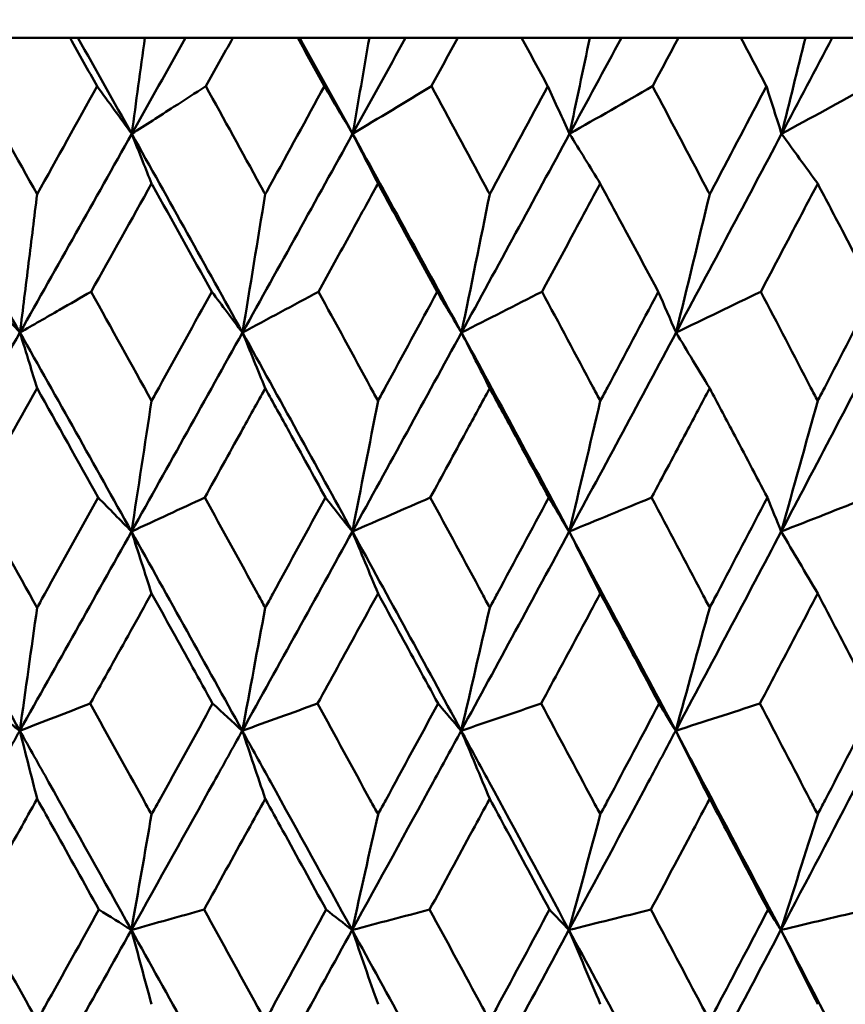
# Model space of a CAD drawing. Header units: millimetres. Extents: x 123 to 2417, y 726 to 3130.
# Tile 52 of 244: x 743.89 to 748.33, y 811.12 to 816.41. Entities that reach past the tile are written whole.
import ezdxf

# ---------------------------------------------------------------- set-up
doc = ezdxf.new("R2010")
doc.units = ezdxf.units.MM
doc.header["$LTSCALE"] = 12
doc.layers.add('Widoczne (ISO)', color=7, linetype='Continuous', lineweight=50)

msp = doc.modelspace()

# ---------------------------------------------------------------- linework, layer by layer
at = {"layer": 'Widoczne (ISO)'}
for p, q in [((744.1631, 816.3166), (743.8089, 816.3166)), ((744.1631, 816.3166), (744.2056, 816.3166)), ((744.2056, 816.3166), (744.5651, 816.3166)), ((744.5651, 816.3166), (744.784, 816.3166)), ((744.784, 816.3166), (745.0375, 816.3166)), ((745.3868, 816.3166), (745.0375, 816.3166)), ((745.3868, 816.3166), (745.3974, 816.3166)), ((745.3974, 816.3166), (745.7719, 816.3166)), ((745.7719, 816.3166), (745.9665, 816.3166)), ((745.9665, 816.3166), (746.2471, 816.3166)), ((746.5901, 816.3166), (746.2471, 816.3166)), ((746.5901, 816.3166), (746.9569, 816.3166)), ((746.9569, 816.3166), (747.1265, 816.3166)), ((747.1265, 816.3166), (747.4331, 816.3166)), ((747.7684, 816.3166), (747.4331, 816.3166)), ((747.7684, 816.3166), (748.1153, 816.3166)), ((748.1153, 816.3166), (748.2593, 816.3166)), ((748.2593, 816.3166), (748.5906, 816.3166))]:
    msp.add_line(p, q, dxfattribs=at)
msp.add_circle((740.2385, 776.3166), 50, dxfattribs=at)
for points in [[(744.3087, 816.0573), (744.2602, 816.1437), (744.2117, 816.2302), (744.1631, 816.3166)], [(744.4949, 815.8011), (744.3986, 815.973), (744.3022, 816.1448), (744.2056, 816.3166)], [(744.5651, 816.3166), (744.5418, 816.1445), (744.5184, 815.9727), (744.4949, 815.8011)], [(744.4949, 815.8011), (744.5914, 815.973), (744.6877, 816.1448), (744.784, 816.3166)], [(745.0375, 816.3166), (744.9894, 816.2302), (744.9413, 816.1437), (744.8931, 816.0573)], [(745.6821, 815.8011), (745.5875, 815.973), (745.4926, 816.1448), (745.3974, 816.3166)], [(745.6821, 815.8011), (745.7771, 815.973), (745.8719, 816.1448), (745.9665, 816.3166)], [(745.7719, 816.3166), (745.7421, 816.1445), (745.7122, 815.9727), (745.6821, 815.8011)], [(746.8479, 815.8011), (746.941, 815.973), (747.0339, 816.1448), (747.1265, 816.3166)], [(746.9569, 816.3166), (746.9207, 816.1445), (746.8844, 815.9727), (746.8479, 815.8011)], [(747.9876, 815.8011), (748.0784, 815.973), (748.169, 816.1448), (748.2593, 816.3166)], [(748.1153, 816.3166), (748.0729, 816.1445), (748.0304, 815.9727), (747.9876, 815.8011)], [(743.6626, 816.0573), (743.7707, 815.8636), (743.8785, 815.67), (743.9862, 815.4763)], [(743.9862, 815.4763), (744.0938, 815.67), (744.2013, 815.8637), (744.3087, 816.0573)], [(745.6821, 815.8011), (745.6316, 815.8865), (745.5809, 815.9719), (745.5302, 816.0573)], [(745.6821, 815.8011), (745.8231, 815.8865), (745.9642, 815.9719), (746.1053, 816.0573)], [(746.8479, 815.8011), (746.809, 815.8865), (746.7699, 815.9719), (746.7308, 816.0573)], [(746.8479, 815.8011), (746.9966, 815.8865), (747.1454, 815.9719), (747.2943, 816.0573)], [(747.9876, 815.8011), (747.9604, 815.8865), (747.9331, 815.9719), (747.9058, 816.0573)], [(747.9876, 815.8011), (748.1435, 815.8865), (748.2994, 815.9719), (748.4554, 816.0573)], [(743.8941, 814.7331), (743.6937, 815.0892), (743.4926, 815.4453), (743.2908, 815.8011)], [(743.8941, 814.7331), (744.0948, 815.0892), (744.2951, 815.4453), (744.4949, 815.8011)], [(745.0901, 814.7331), (744.8926, 815.0892), (744.6942, 815.4453), (744.4949, 815.8011)], [(745.0901, 814.7331), (745.2881, 815.0892), (745.4855, 815.4453), (745.6821, 815.8011)], [(746.267, 814.7331), (746.0731, 815.0892), (745.8782, 815.4453), (745.6821, 815.8011)], [(745.8184, 815.534), (745.773, 815.6231), (745.7276, 815.7122), (745.6821, 815.8011)], [(746.267, 814.7331), (746.4615, 815.0892), (746.6552, 815.4453), (746.8479, 815.8011)], [(747.0133, 815.534), (746.9582, 815.6231), (746.9031, 815.7122), (746.8479, 815.8011)], [(747.4201, 814.7331), (747.6103, 815.0892), (747.7995, 815.4453), (747.9876, 815.8011)], [(748.1815, 815.534), (748.1169, 815.6231), (748.0522, 815.7122), (747.9876, 815.8011)], [(744.6014, 815.534), (744.4933, 815.3402), (744.3851, 815.1465), (744.2767, 814.9526)], [(745.2123, 815.4763), (745.1718, 815.2279), (745.1311, 814.9801), (745.0901, 814.7331)], [(746.4189, 815.4763), (746.3686, 815.2279), (746.3179, 814.9801), (746.267, 814.7331)], [(747.601, 815.4763), (747.5411, 815.2279), (747.4808, 814.9801), (747.4201, 814.7331)], [(744.2767, 814.9526), (744.3851, 814.7569), (744.4934, 814.5611), (744.6014, 814.3653)], [(745.0901, 814.7331), (745.0351, 814.8062), (744.9801, 814.8794), (744.9249, 814.9526)], [(745.0901, 814.7331), (745.2263, 814.8062), (745.3624, 814.8794), (745.4987, 814.9526)], [(746.267, 814.7331), (746.2236, 814.8062), (746.1801, 814.8794), (746.1365, 814.9526)], [(746.267, 814.7331), (746.4113, 814.8062), (746.5556, 814.8794), (746.6999, 814.9526)], [(747.4201, 814.7331), (747.3884, 814.8062), (747.3567, 814.8794), (747.3248, 814.9526)], [(747.4201, 814.7331), (747.5719, 814.8062), (747.7237, 814.8794), (747.8756, 814.9526)], [(743.2899, 813.6632), (743.4917, 814.0199), (743.6931, 814.3765), (743.8941, 814.7331)], [(744.4936, 813.6632), (744.2946, 814.0199), (744.0947, 814.3765), (743.8941, 814.7331)], [(744.4936, 813.6632), (744.6931, 814.0199), (744.8919, 814.3765), (745.0901, 814.7331)], [(745.6805, 813.6632), (745.4847, 814.0199), (745.2879, 814.3765), (745.0901, 814.7331)], [(745.2123, 814.4336), (745.1716, 814.5335), (745.1309, 814.6334), (745.0901, 814.7331)], [(745.6805, 813.6632), (745.8768, 814.0199), (746.0723, 814.3765), (746.267, 814.7331)], [(746.846, 813.6632), (746.6541, 814.0199), (746.4611, 814.3765), (746.267, 814.7331)], [(746.4189, 814.4336), (746.3683, 814.5335), (746.3177, 814.6334), (746.267, 814.7331)], [(746.846, 813.6632), (747.0383, 814.0199), (747.2297, 814.3765), (747.4201, 814.7331)], [(747.601, 814.4336), (747.5408, 814.5335), (747.4805, 814.6334), (747.4201, 814.7331)], [(747.9853, 813.6632), (748.173, 814.0199), (748.3596, 814.3765), (748.5449, 814.7331)], [(743.9862, 814.4336), (743.8765, 814.2378), (743.7667, 814.042), (743.6567, 813.8461)], [(744.3145, 813.8461), (744.2053, 814.042), (744.0958, 814.2378), (743.9862, 814.4336)], [(744.6014, 814.3653), (744.5657, 814.1307), (744.5297, 813.8966), (744.4936, 813.6632)], [(745.8184, 814.3653), (745.7727, 814.1307), (745.7267, 813.8966), (745.6805, 813.6632)], [(747.0133, 814.3653), (746.9578, 814.1307), (746.902, 813.8966), (746.846, 813.6632)], [(748.1815, 814.3653), (748.1164, 814.1307), (748.051, 813.8966), (747.9853, 813.6632)], [(743.6567, 813.8461), (743.7667, 813.6487), (743.8765, 813.4513), (743.9862, 813.2538)], [(744.4936, 813.6632), (744.434, 813.7242), (744.3743, 813.7852), (744.3145, 813.8461)], [(744.4936, 813.6632), (744.6248, 813.7242), (744.7561, 813.7852), (744.8873, 813.8461)], [(745.6805, 813.6632), (745.6324, 813.7242), (745.5842, 813.7852), (745.5359, 813.8461)], [(745.6805, 813.6632), (745.8202, 813.7242), (745.9599, 813.7852), (746.0996, 813.8461)], [(746.846, 813.6632), (746.8095, 813.7242), (746.773, 813.7852), (746.7364, 813.8461)], [(746.846, 813.6632), (746.9935, 813.7242), (747.1411, 813.7852), (747.2887, 813.8461)], [(747.9853, 813.6632), (747.9607, 813.7242), (747.936, 813.7852), (747.9113, 813.8461)], [(747.9853, 813.6632), (748.1402, 813.7242), (748.2951, 813.7852), (748.45, 813.8461)], [(743.8932, 812.5925), (743.6928, 812.9493), (743.4917, 813.3063), (743.2899, 813.6632)], [(743.8932, 812.5925), (744.0939, 812.9493), (744.294, 813.3063), (744.4936, 813.6632)], [(745.0889, 812.5925), (744.8913, 812.9493), (744.6929, 813.3063), (744.4936, 813.6632)], [(744.6014, 813.3308), (744.5655, 813.4418), (744.5296, 813.5526), (744.4936, 813.6632)], [(745.0889, 812.5925), (745.2869, 812.9493), (745.4841, 813.3063), (745.6805, 813.6632)], [(746.2656, 812.5925), (746.0716, 812.9493), (745.8765, 813.3063), (745.6805, 813.6632)], [(745.8184, 813.3308), (745.7724, 813.4418), (745.7265, 813.5526), (745.6805, 813.6632)], [(746.2656, 812.5925), (746.4599, 812.9493), (746.6534, 813.3063), (746.846, 813.6632)], [(747.4184, 812.5925), (747.2288, 812.9493), (747.038, 813.3063), (746.846, 813.6632)], [(747.0133, 813.3308), (746.9575, 813.4418), (746.9018, 813.5526), (746.846, 813.6632)], [(747.4184, 812.5925), (747.6084, 812.9493), (747.7974, 813.3063), (747.9853, 813.6632)], [(748.1815, 813.3308), (748.1161, 813.4418), (748.0507, 813.5526), (747.9853, 813.6632)], [(743.9862, 813.2538), (743.9553, 813.0328), (743.9243, 812.8124), (743.8932, 812.5925)], [(745.2123, 813.2538), (745.1714, 813.0328), (745.1303, 812.8124), (745.0889, 812.5925)], [(746.4189, 813.2538), (746.368, 813.0328), (746.3169, 812.8124), (746.2656, 812.5925)], [(747.601, 813.2538), (747.5404, 813.0328), (747.4795, 812.8124), (747.4184, 812.5925)], [(743.8932, 812.5925), (743.8287, 812.6412), (743.7642, 812.6899), (743.6996, 812.7387)], [(743.8932, 812.5925), (744.0194, 812.6412), (744.1456, 812.6899), (744.2719, 812.7387)], [(745.0889, 812.5925), (745.0359, 812.6412), (744.9828, 812.6899), (744.9297, 812.7387)], [(745.0889, 812.5925), (745.2239, 812.6412), (745.3589, 812.6899), (745.4939, 812.7387)], [(746.2656, 812.5925), (746.2241, 812.6412), (746.1827, 812.6899), (746.1412, 812.7387)], [(746.2656, 812.5925), (746.4088, 812.6412), (746.552, 812.6899), (746.6952, 812.7387)], [(747.4184, 812.5925), (747.3888, 812.6412), (747.3591, 812.6899), (747.3294, 812.7387)], [(747.4184, 812.5925), (747.5693, 812.6412), (747.7202, 812.6899), (747.8711, 812.7387)], [(743.9862, 812.2267), (743.9552, 812.3488), (743.9242, 812.4707), (743.8932, 812.5925)], [(745.2123, 812.2267), (745.1712, 812.3488), (745.1301, 812.4707), (745.0889, 812.5925)], [(746.4189, 812.2267), (746.3678, 812.3488), (746.3167, 812.4707), (746.2656, 812.5925)], [(747.601, 812.2267), (747.5402, 812.3488), (747.4793, 812.4707), (747.4184, 812.5925)], [(744.6014, 812.1429), (744.5653, 811.9353), (744.5291, 811.7282), (744.4928, 811.5216)], [(745.8184, 812.1429), (745.7722, 811.9353), (745.7259, 811.7282), (745.6795, 811.5216)], [(747.0133, 812.1429), (746.9573, 811.9353), (746.9011, 811.7282), (746.8447, 811.5216)], [(748.1815, 812.1429), (748.1159, 811.9353), (748.0499, 811.7282), (747.9838, 811.5216)], [(744.4928, 811.5216), (744.4347, 811.5581), (744.3765, 811.5946), (744.3183, 811.6311)], [(744.4928, 811.5216), (744.623, 811.5581), (744.7533, 811.5946), (744.8836, 811.6311)], [(745.6795, 811.5216), (745.6329, 811.5581), (745.5863, 811.5946), (745.5397, 811.6311)], [(745.6795, 811.5216), (745.8183, 811.5581), (745.9571, 811.5946), (746.0959, 811.6311)], [(746.8447, 811.5216), (746.8098, 811.5581), (746.775, 811.5946), (746.7401, 811.6311)], [(746.8447, 811.5216), (746.9915, 811.5581), (747.1383, 811.5946), (747.2851, 811.6311)], [(747.9838, 811.5216), (747.9608, 811.5581), (747.9379, 811.5946), (747.9149, 811.6311)], [(747.9838, 811.5216), (748.138, 811.5581), (748.2922, 811.5946), (748.4464, 811.6311)], [(743.8927, 810.4515), (744.0934, 810.8082), (744.2935, 811.1649), (744.4928, 811.5216)], [(745.0882, 810.4515), (744.8904, 810.8082), (744.6919, 811.1649), (744.4928, 811.5216)], [(744.6014, 811.1219), (744.5652, 811.2553), (744.529, 811.3886), (744.4928, 811.5216)], [(745.0882, 810.4515), (745.2862, 810.8082), (745.4833, 811.1649), (745.6795, 811.5216)], [(746.2647, 810.4515), (746.0704, 810.8082), (745.8754, 811.1649), (745.6795, 811.5216)], [(745.8184, 811.1219), (745.7721, 811.2553), (745.7258, 811.3886), (745.6795, 811.5216)], [(746.2647, 810.4515), (746.4591, 810.8082), (746.6524, 811.1649), (746.8447, 811.5216)], [(747.4173, 810.4515), (747.2275, 810.8082), (747.0366, 811.1649), (746.8447, 811.5216)], [(747.0133, 811.1219), (746.9571, 811.2553), (746.9009, 811.3886), (746.8447, 811.5216)], [(747.4173, 810.4515), (747.6074, 810.8082), (747.7963, 811.1649), (747.9838, 811.5216)], [(748.5416, 810.4515), (748.3569, 810.8082), (748.1709, 811.1649), (747.9838, 811.5216)], [(748.1815, 811.1219), (748.1157, 811.2553), (748.0497, 811.3886), (747.9838, 811.5216)]]:
    msp.add_open_spline(points, degree=3, dxfattribs=at)
for points, knots in [([(745.5302, 816.0573), (745.5299, 816.0578), (745.5296, 816.0584), (745.4819, 816.1448), (745.4344, 816.2307), (745.3868, 816.3166)], [0.02951568, 0.02951568, 0.02951568, 0.02951568, 0.02969929, 0.02969929, 0.05939589, 0.05939589, 0.05939589, 0.05939589]), ([(746.2471, 816.3166), (746.2002, 816.2307), (746.1532, 816.1448), (746.1059, 816.0584), (746.1056, 816.0578), (746.1053, 816.0573)], [0, 0, 0, 0, 0.02969567, 0.02969567, 0.02988021, 0.02988021, 0.02988021, 0.02988021]), ([(746.7308, 816.0573), (746.7305, 816.0578), (746.7302, 816.0584), (746.6834, 816.1448), (746.6368, 816.2307), (746.5901, 816.3166)], [0.02951568, 0.02951568, 0.02951568, 0.02951568, 0.02969929, 0.02969929, 0.05939589, 0.05939589, 0.05939589, 0.05939589]), ([(747.4331, 816.3166), (747.3871, 816.2307), (747.3412, 816.1448), (747.2949, 816.0584), (747.2946, 816.0578), (747.2943, 816.0573)], [0, 0, 0, 0, 0.02969567, 0.02969567, 0.02988021, 0.02988021, 0.02988021, 0.02988021]), ([(747.9058, 816.0573), (747.9055, 816.0578), (747.9052, 816.0584), (747.8595, 816.1448), (747.814, 816.2307), (747.7684, 816.3166)], [0.02951568, 0.02951568, 0.02951568, 0.02951568, 0.02969929, 0.02969929, 0.05939589, 0.05939589, 0.05939589, 0.05939589]), ([(744.4949, 815.8011), (744.4637, 815.8441), (744.4325, 815.8871), (744.3704, 815.9725), (744.3395, 816.0149), (744.3087, 816.0573)], [-0.06289134, -0.06289134, -0.06289134, -0.06289134, -0.03140156, -0.03140156, -0.00032176, -0.00032176, -0.00032176, -0.00032176]), ([(744.4949, 815.8011), (744.57, 815.8494), (744.645, 815.8977), (744.7778, 815.9831), (744.8355, 816.0202), (744.8931, 816.0573)], [-0.07066517, -0.07066517, -0.07066517, -0.07066517, -0.03527183, -0.03527183, -0.00809562, -0.00809562, -0.00809562, -0.00809562]), ([(744.8931, 816.0573), (744.9908, 815.88), (745.0882, 815.7026), (745.1944, 815.509), (745.2034, 815.4926), (745.2123, 815.4763)], [0.0297954, 0.0297954, 0.0297954, 0.0297954, 0.09092493, 0.09092493, 0.09655955, 0.09655955, 0.09655955, 0.09655955]), ([(745.2123, 815.4763), (745.2212, 815.4925), (745.2301, 815.5087), (745.3362, 815.7024), (745.4333, 815.8799), (745.5302, 816.0573)], [0.0853813, 0.0853813, 0.0853813, 0.0853813, 0.09097809, 0.09097809, 0.15214536, 0.15214536, 0.15214536, 0.15214536]), ([(746.1053, 816.0573), (746.2013, 815.88), (746.297, 815.7026), (746.4013, 815.509), (746.4101, 815.4926), (746.4189, 815.4763)], [0.0297954, 0.0297954, 0.0297954, 0.0297954, 0.09092493, 0.09092493, 0.09655955, 0.09655955, 0.09655955, 0.09655955]), ([(746.4189, 815.4763), (746.4276, 815.4925), (746.4363, 815.5087), (746.5405, 815.7024), (746.6358, 815.8799), (746.7308, 816.0573)], [0.0853813, 0.0853813, 0.0853813, 0.0853813, 0.09097809, 0.09097809, 0.15214536, 0.15214536, 0.15214536, 0.15214536]), ([(747.2943, 816.0573), (747.3882, 815.88), (747.4819, 815.7026), (747.5838, 815.509), (747.5924, 815.4926), (747.601, 815.4763)], [0.0297954, 0.0297954, 0.0297954, 0.0297954, 0.09092493, 0.09092493, 0.09655955, 0.09655955, 0.09655955, 0.09655955]), ([(747.601, 815.4763), (747.6096, 815.4925), (747.6181, 815.5087), (747.7199, 815.7024), (747.813, 815.8799), (747.9058, 816.0573)], [0.0853813, 0.0853813, 0.0853813, 0.0853813, 0.09097809, 0.09097809, 0.15214536, 0.15214536, 0.15214536, 0.15214536]), ([(744.6014, 815.534), (744.5858, 815.5732), (744.5701, 815.6125), (744.5346, 815.7015), (744.5148, 815.7514), (744.4949, 815.8011)], [-0.0556581, -0.0556581, -0.0556581, -0.0556581, -0.0311485, -0.0311485, 0, 0, 0, 0]), ([(744.9249, 814.9526), (744.819, 815.1435), (744.7128, 815.3343), (744.6047, 815.528), (744.6031, 815.531), (744.6014, 815.534)], [0.02528154, 0.02528154, 0.02528154, 0.02528154, 0.09120217, 0.09120217, 0.09223068, 0.09223068, 0.09223068, 0.09223068]), ([(745.8184, 815.534), (745.7695, 815.4451), (745.7207, 815.3562), (745.6141, 815.1624), (745.5564, 815.0575), (745.4987, 814.9526)], [0.03078053, 0.03078053, 0.03078053, 0.03078053, 0.06149921, 0.06149921, 0.09773041, 0.09773041, 0.09773041, 0.09773041]), ([(746.1365, 814.9526), (746.0793, 815.0575), (746.022, 815.1624), (745.9159, 815.3561), (745.8672, 815.445), (745.8184, 815.534)], [0.02528165, 0.02528165, 0.02528165, 0.02528165, 0.06150593, 0.06150593, 0.09223152, 0.09223152, 0.09223152, 0.09223152]), ([(747.0133, 815.534), (746.9655, 815.4451), (746.9176, 815.3562), (746.8131, 815.1624), (746.7565, 815.0575), (746.6999, 814.9526)], [0.03078053, 0.03078053, 0.03078053, 0.03078053, 0.06149921, 0.06149921, 0.09773041, 0.09773041, 0.09773041, 0.09773041]), ([(747.3248, 814.9526), (747.2689, 815.0575), (747.2128, 815.1624), (747.1089, 815.3561), (747.0611, 815.445), (747.0133, 815.534)], [0.02528165, 0.02528165, 0.02528165, 0.02528165, 0.06150593, 0.06150593, 0.09223152, 0.09223152, 0.09223152, 0.09223152]), ([(748.1815, 815.534), (748.1348, 815.4451), (748.0881, 815.3562), (747.9862, 815.1624), (747.9309, 815.0575), (747.8756, 814.9526)], [0.03078053, 0.03078053, 0.03078053, 0.03078053, 0.06149921, 0.06149921, 0.09773041, 0.09773041, 0.09773041, 0.09773041]), ([(748.4852, 814.9526), (748.4307, 815.0575), (748.376, 815.1624), (748.2747, 815.3561), (748.2281, 815.445), (748.1815, 815.534)], [0.02528165, 0.02528165, 0.02528165, 0.02528165, 0.06150593, 0.06150593, 0.09223152, 0.09223152, 0.09223152, 0.09223152]), ([(743.9862, 815.4763), (743.971, 815.3532), (743.9559, 815.2303), (743.9252, 814.9826), (743.9097, 814.8578), (743.8941, 814.7331)], [-0.08909239, -0.08909239, -0.08909239, -0.08909239, -0.04495847, -0.04495847, 0, 0, 0, 0]), ([(743.8941, 814.7331), (743.86, 814.7707), (743.8259, 814.8083), (743.7594, 814.8815), (743.7271, 814.9171), (743.6948, 814.9526)], [-0.06289983, -0.06289983, -0.06289983, -0.06289983, -0.03141621, -0.03141621, -0.00164488, -0.00164488, -0.00164488, -0.00164488]), ([(743.8941, 814.7331), (743.965, 814.7738), (744.0358, 814.8144), (744.1634, 814.8876), (744.22, 814.9201), (744.2767, 814.9526)], [-0.06801633, -0.06801633, -0.06801633, -0.06801633, -0.03396638, -0.03396638, -0.0067614, -0.0067614, -0.0067614, -0.0067614]), ([(744.6014, 814.3653), (744.6147, 814.3894), (744.6281, 814.4136), (744.7361, 814.6094), (744.8306, 814.781), (744.9249, 814.9526)], [0.0806421, 0.0806421, 0.0806421, 0.0806421, 0.08897282, 0.08897282, 0.14811965, 0.14811965, 0.14811965, 0.14811965]), ([(745.4987, 814.9526), (745.5922, 814.7811), (745.6856, 814.6096), (745.792, 814.4138), (745.8052, 814.3895), (745.8184, 814.3653)], [0.02983351, 0.02983351, 0.02983351, 0.02983351, 0.0889495, 0.0889495, 0.09731113, 0.09731113, 0.09731113, 0.09731113]), ([(745.8184, 814.3653), (745.8315, 814.3894), (745.8446, 814.4136), (745.9508, 814.6094), (746.0438, 814.781), (746.1365, 814.9526)], [0.0806421, 0.0806421, 0.0806421, 0.0806421, 0.08897282, 0.08897282, 0.14811965, 0.14811965, 0.14811965, 0.14811965]), ([(746.6999, 814.9526), (746.7917, 814.7811), (746.8832, 814.6096), (746.9875, 814.4138), (747.0004, 814.3895), (747.0133, 814.3653)], [0.02983351, 0.02983351, 0.02983351, 0.02983351, 0.0889495, 0.0889495, 0.09731113, 0.09731113, 0.09731113, 0.09731113]), ([(747.0133, 814.3653), (747.0262, 814.3894), (747.039, 814.4136), (747.1431, 814.6094), (747.2341, 814.781), (747.3248, 814.9526)], [0.0806421, 0.0806421, 0.0806421, 0.0806421, 0.08897282, 0.08897282, 0.14811965, 0.14811965, 0.14811965, 0.14811965]), ([(747.8756, 814.9526), (747.9652, 814.7811), (748.0546, 814.6096), (748.1563, 814.4138), (748.1689, 814.3895), (748.1815, 814.3653)], [0.02983351, 0.02983351, 0.02983351, 0.02983351, 0.0889495, 0.0889495, 0.09731113, 0.09731113, 0.09731113, 0.09731113]), ([(748.1815, 814.3653), (748.194, 814.3894), (748.2066, 814.4136), (748.3081, 814.6094), (748.3968, 814.781), (748.4852, 814.9526)], [0.0806421, 0.0806421, 0.0806421, 0.0806421, 0.08897282, 0.08897282, 0.14811965, 0.14811965, 0.14811965, 0.14811965]), ([(743.9862, 814.4336), (743.9724, 814.4786), (743.9586, 814.5235), (743.9279, 814.6233), (743.911, 814.6782), (743.8941, 814.7331)], [-0.05754451, -0.05754451, -0.05754451, -0.05754451, -0.03165624, -0.03165624, 0, 0, 0, 0]), ([(745.2123, 814.4336), (745.169, 814.3551), (745.1256, 814.2767), (745.0173, 814.0809), (744.9524, 813.9635), (744.8873, 813.8461)], [0.03448054, 0.03448054, 0.03448054, 0.03448054, 0.06157222, 0.06157222, 0.10209717, 0.10209717, 0.10209717, 0.10209717]), ([(745.5359, 813.8461), (745.4715, 813.9635), (745.4069, 814.0808), (745.299, 814.2766), (745.2557, 814.3551), (745.2123, 814.4336)], [0.02104899, 0.02104899, 0.02104899, 0.02104899, 0.0615671, 0.0615671, 0.08866561, 0.08866561, 0.08866561, 0.08866561]), ([(746.4189, 814.4336), (746.3763, 814.3551), (746.3337, 814.2767), (746.2274, 814.0809), (746.1635, 813.9635), (746.0996, 813.8461)], [0.03448054, 0.03448054, 0.03448054, 0.03448054, 0.06157222, 0.06157222, 0.10209717, 0.10209717, 0.10209717, 0.10209717]), ([(746.7364, 813.8461), (746.6732, 813.9635), (746.6099, 814.0808), (746.5039, 814.2766), (746.4614, 814.3551), (746.4189, 814.4336)], [0.02104899, 0.02104899, 0.02104899, 0.02104899, 0.0615671, 0.0615671, 0.08866561, 0.08866561, 0.08866561, 0.08866561]), ([(747.601, 814.4336), (747.5594, 814.3551), (747.5178, 814.2767), (747.4137, 814.0809), (747.3513, 813.9635), (747.2887, 813.8461)], [0.03448054, 0.03448054, 0.03448054, 0.03448054, 0.06157222, 0.06157222, 0.10209717, 0.10209717, 0.10209717, 0.10209717]), ([(747.9113, 813.8461), (747.8496, 813.9635), (747.7877, 814.0808), (747.6842, 814.2766), (747.6426, 814.3551), (747.601, 814.4336)], [0.02104899, 0.02104899, 0.02104899, 0.02104899, 0.0615671, 0.0615671, 0.08866561, 0.08866561, 0.08866561, 0.08866561]), ([(743.9862, 813.2538), (744.0001, 813.279), (744.0141, 813.3042), (744.1237, 813.5016), (744.2192, 813.6739), (744.3145, 813.8461)], [0.07597559, 0.07597559, 0.07597559, 0.07597559, 0.08464777, 0.08464777, 0.14401425, 0.14401425, 0.14401425, 0.14401425]), ([(744.8873, 813.8461), (744.982, 813.6739), (745.0765, 813.5017), (745.1847, 813.3043), (745.1985, 813.2791), (745.2123, 813.2538)], [0.02530969, 0.02530969, 0.02530969, 0.02530969, 0.08465152, 0.08465152, 0.09334823, 0.09334823, 0.09334823, 0.09334823]), ([(745.2123, 813.2538), (745.2261, 813.279), (745.2399, 813.3042), (745.3479, 813.5016), (745.442, 813.6739), (745.5359, 813.8461)], [0.07597559, 0.07597559, 0.07597559, 0.07597559, 0.08464777, 0.08464777, 0.14401425, 0.14401425, 0.14401425, 0.14401425]), ([(746.0996, 813.8461), (746.1926, 813.6739), (746.2855, 813.5017), (746.3917, 813.3043), (746.4053, 813.2791), (746.4189, 813.2538)], [0.02530969, 0.02530969, 0.02530969, 0.02530969, 0.08465152, 0.08465152, 0.09334823, 0.09334823, 0.09334823, 0.09334823]), ([(746.4189, 813.2538), (746.4324, 813.279), (746.4459, 813.3042), (746.552, 813.5016), (746.6443, 813.6739), (746.7364, 813.8461)], [0.07597559, 0.07597559, 0.07597559, 0.07597559, 0.08464777, 0.08464777, 0.14401425, 0.14401425, 0.14401425, 0.14401425]), ([(747.2887, 813.8461), (747.3798, 813.6739), (747.4706, 813.5017), (747.5745, 813.3043), (747.5878, 813.2791), (747.601, 813.2538)], [0.02530969, 0.02530969, 0.02530969, 0.02530969, 0.08465152, 0.08465152, 0.09334823, 0.09334823, 0.09334823, 0.09334823]), ([(747.601, 813.2538), (747.6143, 813.279), (747.6275, 813.3042), (747.7312, 813.5016), (747.8214, 813.6739), (747.9113, 813.8461)], [0.07597559, 0.07597559, 0.07597559, 0.07597559, 0.08464777, 0.08464777, 0.14401425, 0.14401425, 0.14401425, 0.14401425]), ([(744.6014, 813.3308), (744.5638, 813.2632), (744.5262, 813.1955), (744.4164, 812.9981), (744.3442, 812.8684), (744.2719, 812.7387)], [0.03825175, 0.03825175, 0.03825175, 0.03825175, 0.06160817, 0.06160817, 0.10638617, 0.10638617, 0.10638617, 0.10638617]), ([(744.9297, 812.7387), (744.8579, 812.8684), (744.7861, 812.9981), (744.6766, 813.1955), (744.639, 813.2632), (744.6014, 813.3308)], [0.01681985, 0.01681985, 0.01681985, 0.01681985, 0.06159108, 0.06159108, 0.08495433, 0.08495433, 0.08495433, 0.08495433]), ([(745.8184, 813.3308), (745.7814, 813.2632), (745.7443, 813.1955), (745.6363, 812.9981), (745.5652, 812.8684), (745.4939, 812.7387)], [0.03825175, 0.03825175, 0.03825175, 0.03825175, 0.06160817, 0.06160817, 0.10638617, 0.10638617, 0.10638617, 0.10638617]), ([(746.1412, 812.7387), (746.0707, 812.8684), (746, 812.9981), (745.8923, 813.1955), (745.8554, 813.2632), (745.8184, 813.3308)], [0.01681985, 0.01681985, 0.01681985, 0.01681985, 0.06159108, 0.06159108, 0.08495433, 0.08495433, 0.08495433, 0.08495433]), ([(747.0133, 813.3308), (746.9771, 813.2632), (746.9408, 813.1955), (746.8348, 812.9981), (746.7651, 812.8684), (746.6952, 812.7387)], [0.03825175, 0.03825175, 0.03825175, 0.03825175, 0.06160817, 0.06160817, 0.10638617, 0.10638617, 0.10638617, 0.10638617]), ([(747.3294, 812.7387), (747.2604, 812.8684), (747.1912, 812.9981), (747.0858, 813.1955), (747.0495, 813.2632), (747.0133, 813.3308)], [0.01681985, 0.01681985, 0.01681985, 0.01681985, 0.06159108, 0.06159108, 0.08495433, 0.08495433, 0.08495433, 0.08495433]), ([(748.1815, 813.3308), (748.1461, 813.2632), (748.1107, 813.1955), (748.0074, 812.9981), (747.9393, 812.8684), (747.8711, 812.7387)], [0.03825175, 0.03825175, 0.03825175, 0.03825175, 0.06160817, 0.06160817, 0.10638617, 0.10638617, 0.10638617, 0.10638617]), ([(748.4897, 812.7387), (748.4224, 812.8684), (748.355, 812.9981), (748.2522, 813.1955), (748.2169, 813.2632), (748.1815, 813.3308)], [0.01681985, 0.01681985, 0.01681985, 0.01681985, 0.06159108, 0.06159108, 0.08495433, 0.08495433, 0.08495433, 0.08495433]), ([(744.2719, 812.7387), (744.3677, 812.5657), (744.4634, 812.3926), (744.5731, 812.194), (744.5873, 812.1685), (744.6014, 812.1429)], [0.02053386, 0.02053386, 0.02053386, 0.02053386, 0.08016461, 0.08016461, 0.08898694, 0.08898694, 0.08898694, 0.08898694]), ([(744.6014, 812.1429), (744.6155, 812.1684), (744.6296, 812.1939), (744.7392, 812.3925), (744.8345, 812.5656), (744.9297, 812.7387)], [0.07138254, 0.07138254, 0.07138254, 0.07138254, 0.08018544, 0.08018544, 0.13983561, 0.13983561, 0.13983561, 0.13983561]), ([(745.4939, 812.7387), (745.5883, 812.5657), (745.6826, 812.3926), (745.7905, 812.194), (745.8044, 812.1685), (745.8184, 812.1429)], [0.02053386, 0.02053386, 0.02053386, 0.02053386, 0.08016461, 0.08016461, 0.08898694, 0.08898694, 0.08898694, 0.08898694]), ([(745.8184, 812.1429), (745.8322, 812.1684), (745.8461, 812.1939), (745.9539, 812.3925), (746.0477, 812.5656), (746.1412, 812.7387)], [0.07138254, 0.07138254, 0.07138254, 0.07138254, 0.08018544, 0.08018544, 0.13983561, 0.13983561, 0.13983561, 0.13983561]), ([(746.6952, 812.7387), (746.7879, 812.5657), (746.8802, 812.3926), (746.986, 812.194), (746.9997, 812.1685), (747.0133, 812.1429)], [0.02053386, 0.02053386, 0.02053386, 0.02053386, 0.08016461, 0.08016461, 0.08898694, 0.08898694, 0.08898694, 0.08898694]), ([(747.0133, 812.1429), (747.0269, 812.1684), (747.0405, 812.1939), (747.1461, 812.3925), (747.2379, 812.5656), (747.3294, 812.7387)], [0.07138254, 0.07138254, 0.07138254, 0.07138254, 0.08018544, 0.08018544, 0.13983561, 0.13983561, 0.13983561, 0.13983561]), ([(747.8711, 812.7387), (747.9615, 812.5657), (748.0517, 812.3926), (748.1549, 812.194), (748.1682, 812.1685), (748.1815, 812.1429)], [0.02053386, 0.02053386, 0.02053386, 0.02053386, 0.08016461, 0.08016461, 0.08898694, 0.08898694, 0.08898694, 0.08898694]), ([(748.1815, 812.1429), (748.1948, 812.1684), (748.208, 812.1939), (748.311, 812.3925), (748.4005, 812.5656), (748.4897, 812.7387)], [0.07138254, 0.07138254, 0.07138254, 0.07138254, 0.08018544, 0.08018544, 0.13983561, 0.13983561, 0.13983561, 0.13983561]), ([(743.2893, 811.5216), (743.4392, 811.7867), (743.5887, 812.0516), (743.7897, 812.4085), (743.8415, 812.5005), (743.8932, 812.5925)], [0.3692784, 0.3692784, 0.3692784, 0.3692784, 0.4608442, 0.4608442, 0.492629, 0.492629, 0.492629, 0.492629]), ([(744.4928, 811.5216), (744.3449, 811.7867), (744.1966, 812.0516), (743.9965, 812.4085), (743.9449, 812.5005), (743.8932, 812.5925)], [0.3692784, 0.3692784, 0.3692784, 0.3692784, 0.4608442, 0.4608442, 0.492629, 0.492629, 0.492629, 0.492629]), ([(744.4928, 811.5216), (744.6409, 811.7867), (744.7886, 812.0516), (744.9869, 812.4085), (745.0379, 812.5005), (745.0889, 812.5925)], [0.3692784, 0.3692784, 0.3692784, 0.3692784, 0.4608442, 0.4608442, 0.492629, 0.492629, 0.492629, 0.492629]), ([(745.6795, 811.5216), (745.5339, 811.7867), (745.3879, 812.0516), (745.1907, 812.4085), (745.1399, 812.5005), (745.0889, 812.5925)], [0.3692784, 0.3692784, 0.3692784, 0.3692784, 0.4608442, 0.4608442, 0.492629, 0.492629, 0.492629, 0.492629]), ([(745.6795, 811.5216), (745.8252, 811.7867), (745.9704, 812.0516), (746.1653, 812.4085), (746.2155, 812.5005), (746.2656, 812.5925)], [0.3692784, 0.3692784, 0.3692784, 0.3692784, 0.4608442, 0.4608442, 0.492629, 0.492629, 0.492629, 0.492629]), ([(746.8447, 811.5216), (746.7021, 811.7867), (746.559, 812.0516), (746.3655, 812.4085), (746.3156, 812.5005), (746.2656, 812.5925)], [0.3692784, 0.3692784, 0.3692784, 0.3692784, 0.4608442, 0.4608442, 0.492629, 0.492629, 0.492629, 0.492629]), ([(746.8447, 811.5216), (746.9875, 811.7867), (747.1297, 812.0516), (747.3203, 812.4085), (747.3694, 812.5005), (747.4184, 812.5925)], [0.3692784, 0.3692784, 0.3692784, 0.3692784, 0.4608442, 0.4608442, 0.492629, 0.492629, 0.492629, 0.492629]), ([(747.9838, 811.5216), (747.8447, 811.7867), (747.705, 812.0516), (747.516, 812.4085), (747.4672, 812.5005), (747.4184, 812.5925)], [0.3692784, 0.3692784, 0.3692784, 0.3692784, 0.4608442, 0.4608442, 0.492629, 0.492629, 0.492629, 0.492629]), ([(747.9838, 811.5216), (748.1231, 811.7867), (748.2617, 812.0516), (748.4474, 812.4085), (748.4952, 812.5005), (748.5429, 812.5925)], [0.3692784, 0.3692784, 0.3692784, 0.3692784, 0.4608442, 0.4608442, 0.492629, 0.492629, 0.492629, 0.492629]), ([(743.9862, 812.2267), (743.9546, 812.1701), (743.923, 812.1136), (743.812, 811.9151), (743.7325, 811.7731), (743.6529, 811.6311)], [0.04208868, 0.04208868, 0.04208868, 0.04208868, 0.06158988, 0.06158988, 0.11059803, 0.11059803, 0.11059803, 0.11059803]), ([(744.3183, 811.6311), (744.2393, 811.7731), (744.1601, 811.9151), (744.0493, 812.1136), (744.0177, 812.1701), (743.9862, 812.2267)], [0.01259731, 0.01259731, 0.01259731, 0.01259731, 0.06159863, 0.06159863, 0.08110666, 0.08110666, 0.08110666, 0.08110666]), ([(745.2123, 812.2267), (745.1812, 812.1701), (745.1501, 812.1136), (745.0406, 811.9151), (744.9621, 811.7731), (744.8836, 811.6311)], [0.04208868, 0.04208868, 0.04208868, 0.04208868, 0.06158988, 0.06158988, 0.11059803, 0.11059803, 0.11059803, 0.11059803]), ([(745.5397, 811.6311), (745.4618, 811.7731), (745.3838, 811.9151), (745.2746, 812.1136), (745.2435, 812.1701), (745.2123, 812.2267)], [0.01259731, 0.01259731, 0.01259731, 0.01259731, 0.06159863, 0.06159863, 0.08110666, 0.08110666, 0.08110666, 0.08110666]), ([(746.4189, 812.2267), (746.3883, 812.1701), (746.3577, 812.1136), (746.2502, 811.9151), (746.1731, 811.7731), (746.0959, 811.6311)], [0.04208868, 0.04208868, 0.04208868, 0.04208868, 0.06158988, 0.06158988, 0.11059803, 0.11059803, 0.11059803, 0.11059803]), ([(746.7401, 811.6311), (746.6637, 811.7731), (746.5872, 811.9151), (746.48, 812.1136), (746.4495, 812.1701), (746.4189, 812.2267)], [0.01259731, 0.01259731, 0.01259731, 0.01259731, 0.06159863, 0.06159863, 0.08110666, 0.08110666, 0.08110666, 0.08110666]), ([(747.601, 812.2267), (747.5711, 812.1701), (747.5412, 812.1136), (747.4361, 811.9151), (747.3606, 811.7731), (747.2851, 811.6311)], [0.04208868, 0.04208868, 0.04208868, 0.04208868, 0.06158988, 0.06158988, 0.11059803, 0.11059803, 0.11059803, 0.11059803]), ([(747.9149, 811.6311), (747.8403, 811.7731), (747.7656, 811.9151), (747.6608, 812.1136), (747.6309, 812.1701), (747.601, 812.2267)], [0.01259731, 0.01259731, 0.01259731, 0.01259731, 0.06159863, 0.06159863, 0.08110666, 0.08110666, 0.08110666, 0.08110666]), ([(743.6529, 811.6311), (743.75, 811.4571), (743.847, 811.2831), (743.958, 811.0838), (743.9721, 811.0584), (743.9862, 811.0331)], [0.01556037, 0.01556037, 0.01556037, 0.01556037, 0.07555527, 0.07555527, 0.08428623, 0.08428623, 0.08428623, 0.08428623]), ([(743.9862, 811.0331), (744.0002, 811.0584), (744.0143, 811.0837), (744.1252, 811.283), (744.2218, 811.4571), (744.3183, 811.6311)], [0.06686277, 0.06686277, 0.06686277, 0.06686277, 0.07557848, 0.07557848, 0.13558897, 0.13558897, 0.13558897, 0.13558897]), ([(744.8836, 811.6311), (744.9794, 811.4571), (745.0751, 811.2831), (745.1845, 811.0838), (745.1984, 811.0584), (745.2123, 811.0331)], [0.01556037, 0.01556037, 0.01556037, 0.01556037, 0.07555527, 0.07555527, 0.08428623, 0.08428623, 0.08428623, 0.08428623]), ([(745.2123, 811.0331), (745.2262, 811.0584), (745.2401, 811.0837), (745.3494, 811.283), (745.4446, 811.4571), (745.5397, 811.6311)], [0.06686277, 0.06686277, 0.06686277, 0.06686277, 0.07557848, 0.07557848, 0.13558897, 0.13558897, 0.13558897, 0.13558897]), ([(746.0959, 811.6311), (746.1901, 811.4571), (746.2841, 811.2831), (746.3916, 811.0838), (746.4052, 811.0584), (746.4189, 811.0331)], [0.01556037, 0.01556037, 0.01556037, 0.01556037, 0.07555527, 0.07555527, 0.08428623, 0.08428623, 0.08428623, 0.08428623]), ([(746.4189, 811.0331), (746.4325, 811.0584), (746.4461, 811.0837), (746.5534, 811.283), (746.6469, 811.4571), (746.7401, 811.6311)], [0.06686277, 0.06686277, 0.06686277, 0.06686277, 0.07557848, 0.07557848, 0.13558897, 0.13558897, 0.13558897, 0.13558897]), ([(747.2851, 811.6311), (747.3773, 811.4571), (747.4693, 811.2831), (747.5743, 811.0838), (747.5877, 811.0584), (747.601, 811.0331)], [0.01556037, 0.01556037, 0.01556037, 0.01556037, 0.07555527, 0.07555527, 0.08428623, 0.08428623, 0.08428623, 0.08428623]), ([(747.601, 811.0331), (747.6143, 811.0584), (747.6277, 811.0837), (747.7326, 811.283), (747.8239, 811.4571), (747.9149, 811.6311)], [0.06686277, 0.06686277, 0.06686277, 0.06686277, 0.07557848, 0.07557848, 0.13558897, 0.13558897, 0.13558897, 0.13558897])]:
    msp.add_open_spline(points, degree=3, knots=knots, dxfattribs=at)

doc.saveas('drawing.dxf')
